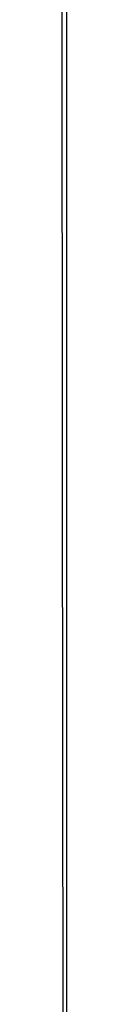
# Model space of a CAD drawing. Header units: metres. Extents: x 209848 to 209928, y 1182430 to 1182563.
# Tile 59 of 256: x 209852.625141 to 209852.625791, y 1182473.649615 to 1182473.775599. Entities that reach past the tile are written whole.
import ezdxf

# ---------------------------------------------------------------- set-up
doc = ezdxf.new("R2010")
doc.units = ezdxf.units.M
doc.header["$MEASUREMENT"] = 0
doc.linetypes.add('DGN Style 2', pattern=[15.036391, 9.021834, -6.014556])
doc.layers.get('0').update_dxf_attribs({"color": 254})

# ---------------------------------------------------------------- blocks, each defined once
blk = doc.blocks.new('*U2')
at = {"color": 3, "linetype": 'Continuous'}
for p, q in [((1.28105, -25.25157), (1.28105, -25.3478)), ((1.28105, -25.3478), (1.28104, -25.44403))]:
    blk.add_line(p, q, dxfattribs=at)
blk = doc.blocks.new('*U3')
at = {"color": 3, "linetype": 'Continuous'}
for p, q in [((1.28104, -25.21176), (1.28106, -25.31034)), ((1.28106, -25.31034), (1.28105, -25.40894)), ((1.28105, -25.40894), (1.28103, -25.50752))]:
    blk.add_line(p, q, dxfattribs=at)
blk = doc.blocks.new('*U4')
at = {"color": 3, "linetype": 'Continuous'}
for p, q in [((1.28104, -25.23556), (1.28105, -25.33485)), ((1.28105, -25.33485), (1.28105, -25.43446))]:
    blk.add_line(p, q, dxfattribs=at)
blk = doc.blocks.new('*U5')
at = {"color": 3, "linetype": 'Continuous'}
for p, q in [((1.28105, -25.2699), (1.28105, -25.37018)), ((1.28105, -25.37018), (1.28104, -25.47046))]:
    blk.add_line(p, q, dxfattribs=at)
blk = doc.blocks.new('*U6')
at = {"color": 3, "linetype": 'Continuous'}
for p, q in [((1.28105, -25.27124), (1.28106, -25.37292)), ((1.28106, -25.37292), (1.28104, -25.47459))]:
    blk.add_line(p, q, dxfattribs=at)
blk = doc.blocks.new('*U7')
at = {"color": 3, "linetype": 'Continuous'}
for p, q in [((1.28103, -25.19889), (1.28105, -25.29714)), ((1.28105, -25.29714), (1.28105, -25.39538)), ((1.28105, -25.39538), (1.28103, -25.49362))]:
    blk.add_line(p, q, dxfattribs=at)
blk = doc.blocks.new('*U8')
at = {"color": 3, "linetype": 'Continuous'}
for p, q in [((1.28105, -25.25044), (1.28106, -25.35248)), ((1.28106, -25.35248), (1.28104, -25.45447))]:
    blk.add_line(p, q, dxfattribs=at)
blk = doc.blocks.new('*U9')
at = {"color": 3, "linetype": 'Continuous'}
for p, q in [((1.2804, -25.24109), (1.28051, -25.34276)), ((1.28051, -25.34276), (1.28058, -25.44443))]:
    blk.add_line(p, q, dxfattribs=at)
blk = doc.blocks.new('ATTEMP')
at = {"color": 3, "linetype": 'Continuous'}
for name in ['*U9', '*U8', '*U7', '*U6', '*U5', '*U4', '*U3', '*U2']:
    blk.add_blockref(name, (-8.51117, 0), dxfattribs=at)

msp = doc.modelspace()

# ---------------------------------------------------------------- block references
at = {"color": 1, "linetype": 'DGN Style 2'}
msp.add_blockref('ATTEMP', (209859.85591, 1182499.06107), dxfattribs=at)

doc.saveas('drawing.dxf')
